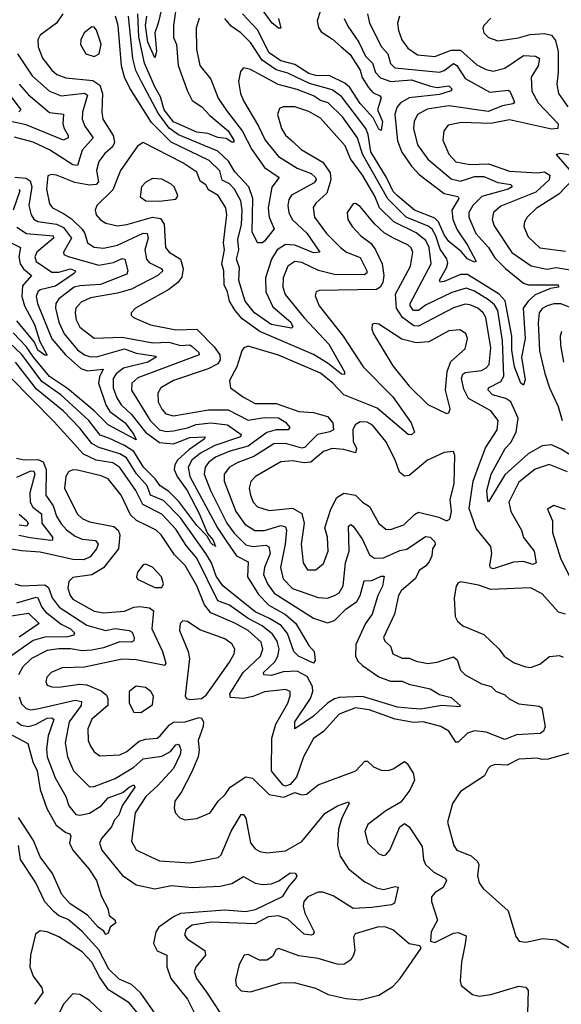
# Model space of a CAD drawing. Extents: x 1843161 to 1959474, y 907081 to 1016326.
# Tile 84 of 256: x 1878857 to 1881176, y 936735 to 940951. Entities that reach past the tile are written whole.
import ezdxf

# ---------------------------------------------------------------- set-up
doc = ezdxf.new("R2010")
doc.units = 0

msp = doc.modelspace()

# ---------------------------------------------------------------- linework, layer by layer
at = {"layer": '0CON20XD'}
for points in [[(1879526.1, 940996.1), (1879515.2, 940925.2), (1879514.8, 940875), (1879528.8, 940845), (1879535.2, 940755), (1879575.2, 940645.2), (1879595.4, 940605), (1879636.9, 940576.9), (1879670.6, 940540.6), (1879749.6, 940475), (1879774.4, 940435), (1879773.9, 940426.1), (1879765, 940425.6), (1879741.5, 940441.5), (1879705, 940446.2), (1879663.1, 940463.1), (1879615, 940469.4), (1879515, 940513.4), (1879476.2, 940565), (1879460.4, 940620.4), (1879435, 940663.1), (1879390.6, 940765), (1879367, 940877), (1879362.5, 940975)], [(1879463.7, 940995), (1879449.7, 940935), (1879435.2, 940895), (1879442.7, 940815), (1879435, 940786.7), (1879405, 940854.4), (1879395.1, 940925), (1879401.4, 940965)], [(1879042.2, 940975), (1879014.3, 940935.7), (1878944.6, 940885), (1878934.6, 940865), (1878935.3, 940835), (1878955, 940786.4), (1878994.7, 940735), (1879016.5, 940716.5), (1879055, 940701), (1879169.9, 940690), (1879199.9, 940669.9), (1879211.6, 940635), (1879208.4, 940555), (1879212.7, 940525), (1879257.4, 940455), (1879262.7, 940425), (1879254, 940406), (1879221.6, 940378.4), (1879196, 940344), (1879186.2, 940305), (1879194.2, 940255.8), (1879184.9, 940245.1), (1879155, 940241.4), (1879093.2, 940253.2), (1879014.7, 940285.3), (1878991.8, 940288.2), (1878977.3, 940282.7), (1878971.2, 940225), (1878985, 940161.9), (1878996.9, 940145), (1879045, 940120.2), (1879078.1, 940098.1), (1879123.6, 940053.6), (1879135.7, 940035), (1879146.8, 939995), (1879175, 939976.6), (1879215, 939972.4), (1879275, 939985.2), (1879385, 940036.7), (1879402.2, 940035), (1879406.7, 940015), (1879393.4, 939965), (1879400.2, 939925), (1879410.8, 939910.8), (1879463.1, 939885), (1879469.1, 939875), (1879448.8, 939855), (1879335, 939797), (1879275, 939779.5), (1879160.6, 939759.4), (1879119.5, 939740.5), (1879096.9, 939715), (1879093.8, 939695), (1879098.9, 939665), (1879115, 939634.7), (1879175, 939586.9), (1879295, 939592), (1879427.2, 939567.2), (1879495, 939570.5), (1879545, 939555.7), (1879565, 939557.6), (1879585, 939558.3), (1879595, 939551.5), (1879624.2, 939525), (1879624.7, 939515), (1879362.3, 939417.7), (1879337.1, 939395), (1879335.7, 939365), (1879415.9, 939235), (1879455, 939194), (1879485, 939187), (1879515, 939189.7), (1879575, 939202.5), (1879612.3, 939217.7), (1879675, 939224), (1879746.4, 939216.4), (1879805.6, 939175), (1879802.7, 939165), (1879691.8, 939128.2), (1879630.4, 939095), (1879593.5, 939065), (1879578.6, 939035), (1879585.8, 938995), (1879703.5, 938775), (1879743.5, 938715), (1879785.5, 938655.5), (1879835, 938628.9), (1879832.5, 938565), (1879879.1, 938489.1), (1879923.8, 938443.8), (1879995, 938403.9), (1880039.3, 938365), (1880095, 938270.8), (1880117.5, 938245), (1880122.9, 938207.1), (1880115, 938196), (1880050.9, 938225), (1880030.4, 938245), (1880003.1, 938323.1), (1879976.3, 938356.3), (1879927.1, 938387.1), (1879865, 938415.4), (1879727.3, 938527.3), (1879697.5, 938567.5), (1879678.4, 938625), (1879654.1, 938665), (1879545, 938817.3), (1879472.1, 938892.1), (1879417.6, 938915), (1879402, 938955), (1879356.4, 939006.4), (1879314.1, 939075), (1879285, 939092.1), (1879195, 939118.9), (1879165.9, 939135.9), (1879115, 939201.9), (1879045, 939274.1), (1878929.1, 939369.1), (1878839.2, 939485)], [(1880346.4, 940975), (1880354.7, 940935), (1880406.3, 940835), (1880433.9, 940805), (1880445, 940762.9), (1880462.9, 940745), (1880655, 940726.2), (1880675, 940732.8), (1880715, 940763.5), (1880728.5, 940755), (1880765, 940699.4), (1880870.4, 940639.6), (1880948.8, 940648.8), (1880955.5, 940645), (1880972.5, 940605), (1880975.5, 940595), (1880969.4, 940590.6), (1880925, 940581.6), (1880863.1, 940556.9), (1880695, 940581.6), (1880602.2, 940567.8), (1880561.1, 940545), (1880545.8, 940515), (1880542.8, 940485), (1880561, 940415), (1880605, 940353.1), (1880705, 940268.6), (1880745, 940258.6), (1880805, 940279.1), (1880845, 940279.6), (1880905, 940253), (1880960, 940245), (1880965.6, 940235), (1880948.1, 940225), (1880836.1, 940193.9), (1880796.8, 940155), (1880780, 940125), (1880780.9, 940105), (1880810.6, 940035), (1880864.8, 939975), (1880891.6, 939931.6), (1880937.9, 939885), (1881015, 939821.9), (1881036, 939816), (1881163.3, 939815), (1881163.8, 939805), (1881130.3, 939799.7), (1881065, 939772.6), (1881034.3, 939745.7), (1881012.9, 939715), (1881021.2, 939585), (1881005.6, 939505), (1881022, 939408), (1881015, 939385.8), (1881002.7, 939395), (1880976.2, 939465), (1880964.2, 939535), (1880965.1, 939595), (1880936.5, 939746.5), (1880910, 939775), (1880775, 939859.9), (1880745, 939859.9), (1880675, 939829.3), (1880657.1, 939827.1), (1880654.7, 939835), (1880685, 939887.8), (1880690.2, 939909.8), (1880686.4, 939926.4), (1880657.8, 939967.8), (1880639.2, 940025), (1880623.2, 940053.2), (1880605.9, 940065.9), (1880511.7, 940105), (1880432.9, 940182.9), (1880325.1, 940375), (1880303.9, 940445), (1880238.7, 940535), (1880178.2, 940595), (1880145, 940604.8), (1880115, 940624.2), (1880045, 940652.2), (1879963.8, 940673.8), (1879845, 940737.1), (1879815, 940744.2), (1879801.8, 940728.2), (1879794.1, 940685.9), (1879802.7, 940635), (1879815, 940602.7), (1879880.2, 940495), (1879908.7, 940435), (1879965, 940364.3), (1880045, 940314.8), (1880105, 940292.4), (1880124.2, 940275), (1880127.1, 940265), (1880118.4, 940251.6), (1880020.2, 940199.8), (1880008.8, 940181.2), (1880004.8, 940155), (1880009.3, 940125), (1880024.3, 940095), (1880086.5, 940036.5), (1880142.9, 939955), (1880115, 939952.5), (1880035, 939985.1), (1879995, 939988.2), (1879959.6, 939965), (1879934.9, 939925), (1879909.7, 939845), (1879911.2, 939785), (1879941.3, 939721.3), (1880018.4, 939655), (1880026.2, 939635), (1880020.5, 939629.5), (1879933.5, 939645), (1879862.9, 939695), (1879822.2, 939745), (1879795, 939833.5), (1879797.8, 939887.8), (1879785.6, 939925), (1879795.8, 939965), (1879790.5, 940009.5), (1879806.1, 940073.9), (1879809.6, 940135), (1879803.5, 940175), (1879777, 940225), (1879755, 940247.3), (1879723.6, 940263.6), (1879713.6, 940303.6), (1879667.7, 940347.7), (1879505, 940426), (1879420.6, 940510.6), (1879327.9, 940657.9), (1879304.9, 940704.9), (1879293.4, 940753.4), (1879278.8, 940925), (1879266.5, 940965)], [(1879625, 940957.5), (1879612.2, 940915), (1879613.9, 940825), (1879628.4, 940755), (1879675.9, 940695.9), (1879706.2, 940615), (1879742, 940562), (1879810.2, 940475), (1879850.9, 940395), (1879905, 940317.6), (1879968.2, 940275), (1879937.1, 940232.9), (1879921.5, 940145), (1879925.2, 940105), (1879946.7, 940055), (1879905, 940002.2), (1879895, 939995.7), (1879875.9, 939995.9), (1879853, 940043), (1879855.8, 940185), (1879838.8, 940235), (1879778.6, 940298.6), (1879751.5, 940345), (1879705, 940387), (1879537.1, 940457.1), (1879496.4, 940486.4), (1879449.7, 940549.7), (1879378.5, 940685), (1879353.6, 940733.6), (1879340.6, 940785), (1879322.1, 940965)], [(1880246.8, 940955), (1880262.5, 940922.5), (1880309.6, 940855), (1880338.1, 940795), (1880367.7, 940765), (1880381, 940725), (1880402.2, 940702.2), (1880446.5, 940686.5), (1880535, 940692.9), (1880616.4, 940666.4), (1880645, 940660.6), (1880695, 940667.3), (1880707.7, 940655), (1880704.6, 940645.4), (1880655, 940631), (1880525, 940616.6), (1880487.6, 940595), (1880471.7, 940575), (1880463.2, 940545), (1880475, 940431.4), (1880494.1, 940384.1), (1880535, 940323.2), (1880568, 940288), (1880675, 940205.9), (1880733.5, 940193.5), (1880736.8, 940185), (1880707.7, 940135), (1880711.1, 940095), (1880730.3, 940050.3), (1880775.2, 939985), (1880811.2, 939915), (1880805, 939912.2), (1880775, 939926.1), (1880747.9, 939957.9), (1880695, 940001.2), (1880675, 940029.8), (1880650.4, 940085), (1880635, 940101.3), (1880547.8, 940135), (1880475, 940196), (1880455.7, 940215), (1880427.6, 940275), (1880360.4, 940385), (1880349, 940459), (1880339.2, 940485), (1880235, 940622), (1880195, 940650.5), (1880097.4, 940677.4), (1880005, 940721.6), (1879955.6, 940735.6), (1879895, 940777.8), (1879845, 940852.4), (1879804.1, 940895), (1879763, 940923), (1879735, 940956)], [(1880143.6, 940985), (1880131.3, 940945), (1880136.5, 940916.5), (1880148.3, 940898.3), (1880197, 940867), (1880233.8, 940833.8), (1880271.4, 940801.4), (1880314.9, 940735), (1880323.7, 940703.7), (1880350, 940660), (1880369.1, 940639.1), (1880399.2, 940625), (1880405, 940616.2), (1880389.5, 940565), (1880410.8, 940515), (1880405, 940476.2), (1880395, 940482.5), (1880369.9, 940529.9), (1880315, 940591.7), (1880270.1, 940660.1), (1880249.1, 940679.1), (1880185, 940710.9), (1880125, 940712.1), (1880095, 940720.6), (1880035, 940759.1), (1879975, 940774.8), (1879925, 940808.7), (1879875, 940907.7), (1879811.1, 940975)], [(1879965.5, 940955), (1879975.6, 940915), (1879965, 940914.3), (1879938.6, 940935), (1879898.8, 940988.8)], [(1880483.8, 940965), (1880475.4, 940935), (1880479.4, 940905), (1880494.1, 940865), (1880518.6, 940828.6), (1880560.2, 940800.2), (1880635, 940793.6), (1880705, 940819.5), (1880745, 940820.4), (1880815, 940757.5), (1880855, 940736.9), (1880885, 940729.5), (1880935, 940743.3), (1881015, 940797.9), (1881066.2, 940795), (1881082.5, 940785), (1881077.6, 940752.4), (1881047.3, 940705), (1881049.8, 940645), (1881076.7, 940595), (1881162.5, 940505), (1881161.4, 940485), (1881135, 940481.5), (1880955, 940521.5), (1880875, 940506.6), (1880749.3, 940510.7), (1880691.6, 940498.4), (1880673.1, 940475), (1880668.7, 940435), (1880695, 940375.5), (1880725, 940342.1), (1880785, 940330.7), (1880865, 940332.9), (1880955, 940302.7), (1881075, 940294.8), (1881105, 940298.8), (1881127.6, 940285), (1881124.7, 940265), (1881067.7, 940212.3), (1880917.2, 940152.8), (1880885.7, 940125), (1880880.5, 940095), (1880888.2, 940068.2), (1880965, 939954.2), (1881047.3, 939897.3), (1881115, 939882.5), (1881155, 939889.8), (1881215, 939880.3)], [(1880875, 940957.3), (1880844.3, 940925), (1880840, 940915), (1880844.2, 940895), (1880865, 940874.3), (1880905, 940860.6), (1880993.3, 940873.3), (1881042.9, 940887.1), (1881105, 940891.4), (1881135, 940884.7), (1881151.9, 940861.9), (1881163.5, 940815), (1881163.6, 940725), (1881157.2, 940675), (1881163.8, 940635), (1881205, 940577.5)], [(1879175, 940793.3), (1879197.1, 940805), (1879205.4, 940845.4), (1879185, 940906.2), (1879175, 940918), (1879165, 940920), (1879132.5, 940895), (1879119.2, 940865), (1879117.5, 940845), (1879140, 940805), (1879175, 940793.3)], [(1878848, 940805), (1878910.7, 940710.7), (1878985, 940643.9), (1879035, 940624.4), (1879135, 940635.8), (1879147.3, 940627.3), (1879125.2, 940555), (1879124.3, 940525), (1879135.7, 940495), (1879171.9, 940445), (1879125, 940392.3), (1879105, 940326.5), (1879085, 940328.5), (1878985, 940393.8), (1878915, 940426.3), (1878835, 940447.4)], [(1878855.1, 940675.1), (1878895, 940628.4), (1878985, 940553.5), (1879045, 940546.5), (1879040.9, 940505), (1879046.6, 940485), (1879064.6, 940455), (1879064.6, 940445.4), (1879045, 940434.2), (1878885, 940501.1), (1878765, 940526.3)], [(1878811.1, 940631.1), (1878862.1, 940565), (1878853.3, 940556.7)], [(1881253.8, 939063.8), (1881175, 939112.2), (1881135, 939129.7), (1881094.3, 939125.7), (1881035, 939091.3), (1880935, 939001.4), (1880865, 938886), (1880861.1, 938891.1), (1880857, 938935), (1880875.4, 939005), (1880936.2, 939115), (1880959.8, 939140.2), (1880983.3, 939185), (1880992.2, 939245), (1880960.3, 939315), (1880938.9, 939328.9), (1880882, 939345), (1880862.9, 939365), (1880864.4, 939375), (1880918.1, 939401.9), (1880930.3, 939425), (1880924.4, 939575), (1880904.6, 939705), (1880889.6, 939729.6), (1880865, 939751.7), (1880805, 939788.7), (1880768.4, 939801.6), (1880707.6, 939782.4), (1880595, 939728.3), (1880565, 939704.8), (1880543.9, 939705), (1880528.5, 939725), (1880529.5, 939735), (1880618.4, 939905), (1880609.9, 939975), (1880596.6, 940005), (1880555, 940038.7), (1880459.8, 940085), (1880397.8, 940145), (1880377.8, 940195), (1880325, 940284.7), (1880273.6, 940355), (1880250.4, 940410.4), (1880145, 940528.6), (1880095, 940557.7), (1880035, 940577.4), (1879985, 940577.7), (1879969.6, 940570.4), (1879960.4, 940545), (1879977.5, 940485), (1879995, 940455.5), (1880028, 940428), (1880062.9, 940395), (1880155, 940340), (1880186.6, 940295), (1880189.3, 940265), (1880172.8, 940207.2), (1880125.2, 940164.8), (1880113.9, 940146.1), (1880119.4, 940105), (1880171.1, 940035), (1880230, 939975), (1880255.9, 939955.9), (1880315, 939932.3), (1880343.8, 939875), (1880343.8, 939865), (1880332.3, 939857.7), (1880205, 939859.2), (1880136.9, 939876.9), (1880065, 939911.2), (1880035, 939915.7), (1880005, 939895.4), (1879985.2, 939845), (1879983.5, 939805), (1879993.7, 939773.7), (1880075, 939674.8), (1880180.8, 939560.8), (1880247.4, 939442.6), (1880248, 939432), (1880235, 939433.6), (1880178.5, 939478.5), (1880115, 939517.8), (1879884.9, 939614.9), (1879809.8, 939669.8), (1879778.9, 939705), (1879755.2, 939745), (1879746.4, 939785), (1879731.9, 939815), (1879731.7, 939875), (1879722.5, 939905), (1879734, 939965), (1879729.8, 939995), (1879743.5, 940115), (1879738.9, 940145), (1879707.2, 940197.2), (1879665, 940221.8), (1879654.2, 940244.2), (1879629.5, 940259.5), (1879615, 940298.4), (1879555, 940337.8), (1879385, 940424.5), (1879360.7, 940409.3), (1879288, 940305), (1879255, 940222.7), (1879187.5, 940155), (1879180, 940135), (1879184.6, 940115), (1879203.1, 940093.1), (1879225, 940080), (1879275, 940068.3), (1879315, 940073.1), (1879425, 940104.9), (1879459.7, 940099.7), (1879474.8, 940075), (1879481.9, 939975), (1879496.2, 939955), (1879545.7, 939925.7), (1879557, 939885), (1879551.6, 939848.4), (1879534.1, 939825.9), (1879494.9, 939795.1), (1879352.2, 939715), (1879334.2, 939695), (1879334.2, 939685), (1879344.2, 939675), (1879416.3, 939643.7), (1879525, 939623.1), (1879615.1, 939625.1), (1879689.3, 939549.3), (1879714.6, 939515), (1879715.7, 939495), (1879705, 939476.5), (1879664.1, 939455.9), (1879515, 939406.4), (1879461.1, 939375), (1879448.2, 939351.8), (1879449.4, 939315), (1879465, 939283.1), (1879482.9, 939262.9), (1879515, 939255.2), (1879665, 939279.8), (1879750, 939280), (1879835, 939236.6), (1879905, 939248.1), (1879965, 939246.2), (1879995, 939227), (1880013.8, 939205), (1880006, 939194), (1879955, 939194.1), (1879915, 939182.5), (1879835, 939124.1), (1879756.5, 939103.5), (1879695, 939077), (1879665.2, 939055), (1879650.8, 939035), (1879647.3, 939005), (1879673.7, 938935), (1879743.8, 938795), (1879775, 938752.8), (1879825, 938702.7), (1879855, 938694.9), (1879911, 938701), (1879923.9, 938693.9), (1879930, 938665), (1879904.5, 938605), (1879901.6, 938575), (1879918.1, 938535), (1879947, 938495), (1880115, 938388), (1880175, 938368.2), (1880205, 938377.8), (1880253.7, 938426.3), (1880300, 938460), (1880314.5, 938485), (1880332.5, 938547.5), (1880365, 938549.2), (1880405, 938568.4), (1880417.8, 938567.8), (1880411.1, 938525), (1880391.1, 938485), (1880367, 938405), (1880337.4, 938365), (1880296.7, 938275), (1880294.7, 938225), (1880304.8, 938204.8), (1880324.6, 938185), (1880395, 938137.6), (1880445, 938117.9), (1880495, 938118.7), (1880522.9, 938105), (1880615, 938085.4), (1880655, 938061.1), (1880705, 938049.2), (1880743.8, 938015), (1880741.7, 938008.3), (1880665, 938014.8), (1880575, 937998.9), (1880535, 938001), (1880475, 938007.7), (1880325, 938052.7), (1880225, 938048.8), (1880205, 938043.6), (1880175.7, 938025), (1880115, 937968), (1880035, 937914), (1880035.5, 937945), (1880102.3, 938045), (1880112.1, 938075), (1880111, 938095), (1880088.5, 938138.5), (1880045, 938161.6), (1879985, 938158.1), (1879935, 938143.4), (1879902.5, 938145), (1879900.8, 938155), (1879949.1, 938200.9), (1879962.4, 938225), (1879967.8, 938255), (1879960.1, 938290.1), (1879940, 938320), (1879895.2, 938355), (1879835, 938386.3), (1879755, 938444.2), (1879705, 938463.1), (1879616, 938645), (1879569.9, 938699.9), (1879525, 938768.9), (1879465, 938833.2), (1879384.8, 938875), (1879353.5, 938935), (1879285, 939032.7), (1879255, 939052.7), (1879184.7, 939064.7), (1879129.9, 939089.9), (1879005, 939229.5), (1878815, 939420.8)], [(1881215, 940370), (1881175, 940377.5), (1881154, 940374), (1881209.6, 940309.6)], [(1878836.6, 940276.6), (1878885, 940272.4), (1878901.3, 940261.3), (1878909.2, 940235), (1878896.6, 940155), (1878905.2, 940115), (1878917, 940097), (1878935, 940086.3), (1879015, 940075.6), (1879045, 940060.9), (1879078.3, 940015), (1879043.8, 939955), (1879045.6, 939945), (1879063.8, 939936.2), (1879195, 939899.3), (1879259, 939911), (1879295, 939927.5), (1879307.7, 939925), (1879320.6, 939875), (1879315, 939861.2), (1879202.9, 939817.1), (1879115, 939811.7), (1879090.7, 939805), (1879024.7, 939755), (1879011.9, 939735), (1879010.6, 939715), (1879023.9, 939655), (1879047.8, 939605), (1879105, 939536.9), (1879135, 939516), (1879155, 939507.9), (1879185, 939507.7), (1879305, 939541.7), (1879355, 939522.9), (1879439.8, 939509.8), (1879441.5, 939505), (1879405, 939484.2), (1879300.7, 939459.3), (1879269.5, 939435), (1879257.5, 939415), (1879257.3, 939375), (1879272.2, 939332.2), (1879291.8, 939301.8), (1879335, 939259.6), (1879395, 939184.3), (1879455, 939140.9), (1879515, 939134.9), (1879585, 939161.8), (1879650.8, 939165), (1879646.8, 939155), (1879580.9, 939109.1), (1879533.1, 939065), (1879520.6, 939045), (1879518.9, 939025), (1879531.2, 938995), (1879574, 938935), (1879625, 938836.7), (1879660.4, 938750.4), (1879685, 938721.8), (1879692.4, 938702.5), (1879695.4, 938694.6), (1879692.4, 938702.5), (1879685, 938701.1), (1879675, 938711.3), (1879659.8, 938739.8), (1879614.9, 938785), (1879538.4, 938888.4), (1879495, 938931), (1879457.7, 938955), (1879436.8, 938985), (1879386.4, 939035), (1879345, 939101.9), (1879305, 939127.9), (1879238.6, 939158.6), (1879201.8, 939171.8), (1879153.4, 939235), (1879032.3, 939345), (1878951.7, 939401.7), (1878866.6, 939516.6), (1878810.1, 939570.1)], [(1879455, 940174.1), (1879525, 940182.5), (1879534, 940195), (1879531.4, 940205), (1879518.2, 940235), (1879505, 940246.9), (1879465, 940267.1), (1879425, 940270.5), (1879397.1, 940255), (1879378.5, 940235), (1879372.3, 940192.3), (1879396.7, 940175), (1879455, 940174.1)], [(1881224.1, 940265), (1881166.2, 940203.8), (1881068.3, 940141.7), (1881030.8, 940105), (1881018.8, 940085), (1881015.5, 940065), (1881035, 940021.1), (1881085, 939974.4), (1881195, 939959.2)], [(1878853.3, 940223.3), (1878857.6, 940217.6), (1878829, 940135)], [(1881203.6, 939015), (1881125, 939046.4), (1881065, 939026), (1880995, 938970.4), (1880952.1, 938885), (1880960.2, 938845), (1881005.3, 938765), (1881014.1, 938734.1), (1881059.7, 938675), (1881068.6, 938625), (1881055, 938618.1), (1881015, 938630.4), (1880971.7, 938628.3), (1880885, 938598.8), (1880873.1, 938603.1), (1880870.2, 938615), (1880879.1, 938665), (1880874.7, 938695), (1880812.4, 938772.4), (1880781.9, 938858.1), (1880799.5, 938975), (1880822.4, 939037.6), (1880852.4, 939117.6), (1880901.6, 939195), (1880905.3, 939235), (1880875, 939276.6), (1880778.6, 939328.6), (1880758.6, 939368.6), (1880748.8, 939415), (1880755, 939433.1), (1880765, 939439.8), (1880835, 939448.8), (1880855, 939460), (1880866.8, 939475), (1880874.8, 939545), (1880852.9, 939675), (1880841.9, 939695), (1880818.7, 939715), (1880785, 939730.4), (1880765, 939732), (1880715, 939716.3), (1880565, 939638.2), (1880545, 939640), (1880495.6, 939675.6), (1880470.2, 939715), (1880466.9, 939775), (1880531.2, 939895), (1880540.7, 939955), (1880533.5, 939973.5), (1880520.4, 939985), (1880455, 940016.4), (1880418.3, 940038.3), (1880376.1, 940076.1), (1880315, 940150.6), (1880295, 940164), (1880285, 940162), (1880259.4, 940125), (1880262.5, 940095), (1880280, 940065), (1880318.5, 940025), (1880361.9, 939991.9), (1880381.1, 939965), (1880408.8, 939905), (1880416.7, 939855), (1880412.6, 939825), (1880400.8, 939805), (1880384.3, 939795.7), (1880139.5, 939790.5), (1880126, 939785), (1880122.2, 939767.8), (1880139.3, 939725), (1880241.8, 939595), (1880327.9, 939465), (1880455, 939335.9), (1880533.8, 939225), (1880547.8, 939185), (1880535, 939172.5), (1880521.2, 939175), (1880387.1, 939287.1), (1880245.1, 939345.1), (1880197.4, 939395), (1880145, 939436.5), (1879965, 939514.7), (1879835, 939552.5), (1879816, 939545), (1879807.5, 939532.5), (1879786.7, 939465), (1879755.6, 939405.6), (1879760, 939375), (1879814.6, 939335), (1879865, 939307.5), (1879955, 939307.7), (1880052.8, 939272.8), (1880115, 939268.4), (1880175, 939251.7), (1880197.6, 939225), (1880200.7, 939195), (1880184.6, 939185.4), (1880131.8, 939175), (1880092.9, 939135), (1880079.2, 939120.8), (1880065, 939116.8), (1879995, 939136.6), (1879945, 939134.1), (1879859.3, 939080.7), (1879790.4, 939055), (1879754.7, 939035), (1879733.1, 939005), (1879731.9, 938975), (1879782.4, 938845), (1879821.3, 938791.3), (1879864.3, 938764.3), (1879905, 938764.1), (1879975.2, 938785.2), (1879995, 938780), (1879998.8, 938765), (1879993.5, 938705), (1879974.4, 938605), (1879985, 938556.5), (1880025.4, 938515), (1880135, 938476.1), (1880175, 938474.2), (1880205.6, 938485), (1880225, 938497.3), (1880242.8, 938527.2), (1880252.6, 938625), (1880267.6, 938675), (1880265, 938782.5), (1880275, 938788.9), (1880285, 938781.8), (1880325, 938724.6), (1880355, 938659.2), (1880375.7, 938645.7), (1880415, 938647), (1880485, 938678), (1880515, 938683.9), (1880595, 938738.4), (1880615, 938734.7), (1880634.7, 938715), (1880636.4, 938703.6), (1880625.3, 938684.7), (1880622.3, 938655), (1880610.3, 938629.7), (1880595, 938610.6), (1880567.6, 938592.4), (1880551.4, 938558.6), (1880490.3, 938505), (1880478.4, 938485), (1880462.3, 938405), (1880414.7, 938305), (1880420.2, 938290.2), (1880445, 938268.1), (1880455.2, 938235.2), (1880495, 938216.4), (1880525, 938217.5), (1880555, 938204.2), (1880605, 938194.3), (1880645, 938199.2), (1880715, 938222.5), (1880730.2, 938210.2), (1880744.6, 938165), (1880764.5, 938145), (1880835, 938107.4), (1880876.3, 938096.3), (1880895.3, 938075.3), (1880935, 938060.5), (1880952.5, 938042.5), (1880995, 938022), (1881081.5, 938011.5), (1881093.1, 938005), (1881106.6, 937923.4), (1881100, 937905), (1881085.2, 937894.8), (1880985, 937889.3), (1880935, 937869.2), (1880855, 937900.8), (1880805, 937906.4), (1880775, 937896), (1880735, 937857.9), (1880725, 937857.3), (1880694.6, 937905), (1880660, 937925), (1880585, 937944), (1880545, 937941.9), (1880465, 937955.8), (1880354, 937996), (1880295, 938004.4), (1880225, 937977.5), (1880157.6, 937902.4), (1880115, 937873.3), (1880071.9, 937795), (1880042.9, 937707.1), (1880015, 937675.8), (1879995, 937668.6), (1879985, 937672.9), (1879948.2, 937718.2), (1879935.7, 937735), (1879936.5, 937875), (1879953.7, 937935), (1880005.7, 938025), (1880015.3, 938055.3), (1880014.7, 938074.7), (1879995, 938082.6), (1879905, 938073.4), (1879855, 938052.6), (1879815, 938044.5), (1879759.1, 938049.1), (1879756.8, 938065), (1879813.5, 938155), (1879888.5, 938225), (1879897.8, 938255), (1879891.1, 938285), (1879835, 938335.2), (1879777.5, 938367.5), (1879675, 938411.2), (1879648.9, 938445), (1879615, 938527.1), (1879565, 938613.4), (1879519.7, 938659.7), (1879462.5, 938745), (1879440.8, 938765), (1879404.1, 938784.1), (1879356.9, 938806.9), (1879330.7, 938830.7), (1879292, 938915), (1879235, 938985.2), (1879205, 938997.8), (1879105, 939021.7), (1879085, 939022.9), (1879065.8, 939015), (1879054.7, 938995), (1879048.2, 938945), (1879102.4, 938835), (1879124.5, 938814.5), (1879155, 938800.2), (1879260.5, 938780.5), (1879279.2, 938765), (1879285.2, 938745), (1879280.5, 938685), (1879215, 938604.1), (1879165.8, 938574.2), (1879085, 938562.3), (1879067.1, 938545), (1879063.6, 938516.4), (1879072.3, 938485), (1879085, 938469.4), (1879175, 938418.8), (1879215, 938411.2), (1879305, 938418.1), (1879345.7, 938435), (1879371.3, 938438.7), (1879412.6, 938432.6), (1879429.8, 938419.8), (1879422.6, 938342.6), (1879468.6, 938245), (1879482.1, 938195), (1879478.6, 938185), (1879355, 938210.2), (1879295, 938212.4), (1879135, 938178.9), (1879038, 938175), (1878991.4, 938155), (1878973.1, 938135), (1878968.1, 938115), (1878975, 938101.4), (1878994, 938094), (1879025, 938092.9), (1879115, 938106.4), (1879145, 938102.2), (1879205, 938077.7), (1879228.3, 938058.3), (1879234.9, 938044.9), (1879234.3, 938015), (1879165, 937955.3), (1879148.8, 937915), (1879150.6, 937865), (1879160, 937840), (1879176.4, 937816.4), (1879199.5, 937799.5), (1879285, 937802.5), (1879315, 937817.9), (1879368.6, 937861.4), (1879395, 937870.8), (1879445, 937874.8), (1879458.2, 937885)], [(1878845, 940062.5), (1878885.4, 940035.4), (1879000, 940025), (1879001.4, 940015), (1878930.7, 939955), (1878921.9, 939935), (1878927.6, 939915), (1878995, 939869.1), (1879025, 939869.1), (1879075, 939883.7), (1879095.4, 939875), (1879091.5, 939865), (1879010.6, 939809.4), (1878945, 939794.2), (1878934.3, 939785), (1878927.5, 939765), (1878933.1, 939735), (1878994.7, 939584.7), (1879052.7, 939515), (1879117.9, 939457.9), (1879147.5, 939447.5), (1879214, 939455), (1879198.9, 939421.1), (1879194.8, 939395), (1879225, 939301.2), (1879243.2, 939273.2), (1879308.8, 939225), (1879345.2, 939175), (1879355, 939151.4), (1879235, 939216.7), (1879175.6, 939275.6), (1879062, 939372), (1878985, 939422.3), (1878915.4, 939505.4), (1878885, 939551.6), (1878829.5, 939609.5)], [(1878817.3, 939997.3), (1878859.6, 939975), (1878852.6, 939935), (1878858.5, 939905), (1878873.2, 939883.2), (1878907.3, 939855), (1878869, 939811), (1878865.4, 939765), (1878877, 939725), (1878920.8, 939645), (1878942.6, 939572.6), (1878975, 939514.2), (1878965, 939513.8), (1878935, 939535.2), (1878919.7, 939569.7), (1878845, 939661.1)], [(1881275, 939695.2), (1881174.5, 939734.5), (1881145, 939734), (1881116.5, 939725), (1881095, 939713.5), (1881081.1, 939695), (1881076.8, 939653.2), (1881083.5, 939533.5), (1881105.6, 939435.6), (1881126.4, 939375), (1881163.5, 939295), (1881179.7, 939235)], [(1880685, 939264), (1880695, 939267.5), (1880700, 939285), (1880680.6, 939365), (1880687, 939445), (1880703.2, 939486.8), (1880765, 939540.8), (1880775.3, 939585), (1880767.6, 939607.6), (1880742.3, 939622.3), (1880695, 939618.8), (1880609, 939571), (1880555, 939566.6), (1880493.1, 939583.1), (1880395, 939646.7), (1880375, 939650), (1880366.7, 939645), (1880364.2, 939625.8), (1880371.5, 939605), (1880455, 939468.9), (1880525, 939381.1), (1880605, 939303.5), (1880685, 939264)], [(1881177.3, 939615), (1881171.8, 939595), (1881173.5, 939556.5), (1881185.9, 939485)], [(1880125, 938594.5), (1880157.6, 938622.4), (1880178, 938675), (1880175.4, 938735.4), (1880163.5, 938775), (1880189.1, 938855), (1880215.2, 938904.8), (1880245, 938923.1), (1880295, 938915.2), (1880325, 938884.5), (1880355, 938866.9), (1880395, 938793.1), (1880425, 938768.8), (1880445, 938768.2), (1880502.3, 938787.7), (1880547.3, 938832.7), (1880565, 938842), (1880651.4, 938821.4), (1880685, 938804.3), (1880698.5, 938811.5), (1880706, 938845), (1880699.7, 938895), (1880718.2, 938965), (1880720, 939085), (1880715, 939102.5), (1880675, 939097.3), (1880602.9, 939065), (1880525, 938999.6), (1880505, 938995.8), (1880483.8, 939013.8), (1880465, 939066.4), (1880425, 939144.5), (1880368.2, 939215), (1880345, 939227.3), (1880315, 939229.5), (1880293.9, 939216.1), (1880283.3, 939195), (1880285.3, 939145), (1880299.3, 939115), (1880295, 939095.7), (1880245, 939110.2), (1880195, 939114.3), (1880158, 939102), (1880103.6, 939056.4), (1880075, 939053.4), (1880025, 939062), (1879975, 939057.7), (1879867.3, 938995), (1879846.3, 938973.7), (1879839.3, 938945), (1879844.7, 938915), (1879856.9, 938885), (1879875.6, 938865), (1879925, 938848.9), (1880025, 938858.6), (1880065.7, 938835.7), (1880074.8, 938795.2), (1880062.9, 938705), (1880070.7, 938625), (1880089.2, 938595), (1880125, 938594.5)], [(1878842.8, 939072.8), (1878875.6, 939065.6), (1878935, 939067.9), (1878957.3, 939057.3), (1878969.7, 939025), (1878968.5, 938915), (1878999.4, 938869.4), (1879014.1, 938825), (1879035, 938792.2), (1879056.5, 938766.5), (1879095, 938740), (1879125, 938726.9), (1879181.3, 938721.3), (1879192.7, 938705), (1879186, 938685), (1879158.7, 938651.3), (1879131.4, 938638.6), (1879085, 938640), (1878945, 938670.3), (1878865, 938677.1), (1878785, 938688.8)], [(1878845, 938992.4), (1878905, 939019.5), (1878917.9, 939017.9), (1878921.1, 939005), (1878899.7, 938925), (1878901.3, 938885), (1878912.8, 938862.8), (1878950.8, 938835), (1878951.8, 938795), (1878997, 938735), (1878997.9, 938722.1), (1878989.8, 938720.2), (1878902.3, 938732.3), (1878852.4, 938742.4)], [(1881195, 938854), (1881145, 938870), (1881117.5, 938855), (1881138.8, 938805), (1881138.8, 938755), (1881172.7, 938645), (1881217.8, 938555)], [(1878853.8, 938833.8), (1878887.4, 938805), (1878893.2, 938795), (1878887.5, 938782.5), (1878855, 938786.5)], [(1879465, 938520), (1879472.9, 938535), (1879464.3, 938565), (1879425, 938606.9), (1879395, 938620), (1879385, 938616.7), (1879361.4, 938585), (1879357.5, 938565), (1879362, 938555), (1879435, 938520), (1879465, 938520)], [(1878835.6, 938535.6), (1878865, 938526.4), (1878965, 938531.3), (1878980, 938520), (1878995.2, 938475), (1879025.7, 938435), (1879145, 938358.3), (1879224.8, 938335.2), (1879265, 938344.3), (1879326.2, 938335), (1879338.5, 938328.5), (1879347, 938305), (1879345, 938290.6), (1879336, 938285), (1879285, 938286.7), (1879215, 938261.3), (1879165, 938251.7), (1879125, 938248.5), (1879075, 938257), (1879025, 938257), (1878975, 938250), (1878907.2, 938215), (1878870.1, 938179.9), (1878851.3, 938145)], [(1881195, 938406), (1881165, 938413.9), (1881095, 938491.8), (1881045, 938518.1), (1880875, 938510.7), (1880821.1, 938528.9), (1880746.1, 938543.9), (1880735, 938540), (1880726, 938525), (1880717.3, 938475), (1880722.5, 938395), (1880731.9, 938375), (1880754.2, 938355), (1880845, 938318.5), (1880910.8, 938255), (1880931.4, 938225), (1880975, 938197.5), (1881025, 938180), (1881045, 938176.9), (1881085, 938190.8), (1881125.5, 938224.5), (1881168.1, 938228.1), (1881185, 938222)], [(1878845, 938453.6), (1878927.7, 938477.7), (1878935, 938474.7), (1878951.2, 938435), (1878967.6, 938415), (1879035, 938362.4), (1879075, 938343), (1879090.9, 938325), (1879088.9, 938315), (1879062.2, 938307.8), (1878965, 938307), (1878915, 938292.3), (1878803.9, 938216.1)], [(1878736, 938386), (1878895, 938409.5), (1878939.6, 938365), (1878855, 938306.3)], [(1879585, 938040), (1879635, 938043.8), (1879655, 938059.2), (1879755, 938200), (1879775.3, 938235), (1879778.5, 938255), (1879765, 938277.7), (1879735, 938299.3), (1879628.2, 938338.2), (1879575, 938374), (1879555, 938377.5), (1879544.2, 938365.8), (1879541.5, 938335), (1879578, 938245), (1879583.6, 938215), (1879566, 938055), (1879571.2, 938045), (1879585, 938040)], [(1879375, 937984.4), (1879425, 938017.5), (1879430, 938055), (1879418.6, 938075), (1879395, 938091.1), (1879355, 938096.9), (1879326.2, 938075), (1879326, 938025), (1879345.8, 937985.8), (1879375, 937984.4)], [(1878855, 938051.2), (1878865, 938021.2), (1878885, 938002.1), (1878905, 937995.8), (1878939, 938001), (1879095, 938036.6), (1879121.1, 938031.1), (1879120.7, 938015), (1879069.2, 937945), (1879051.6, 937855), (1879061, 937795), (1879086.9, 937735), (1879155, 937666.2), (1879175, 937666.9), (1879265, 937702.3), (1879345, 937749.8), (1879385, 937786.1), (1879465, 937797.4), (1879502.8, 937817.2), (1879525, 937845.3), (1879535, 937848.2), (1879541.8, 937841.8), (1879547.5, 937825), (1879543.4, 937805), (1879514.9, 937745), (1879448.5, 937671.5), (1879397.3, 937625), (1879351.8, 937555), (1879335, 937433.8), (1879355, 937396.7), (1879399.2, 937375), (1879455, 937349.2), (1879585, 937340.8), (1879706.9, 937363.1), (1879719.6, 937375), (1879763.1, 937476.9), (1879805, 937548), (1879815, 937548), (1879825, 937531.4), (1879845, 937425.8), (1879865, 937400.9), (1879885, 937389.2), (1879915, 937383.4), (1879995, 937392.5), (1880065, 937431.8), (1880165, 937553.9), (1880218, 937585), (1880265, 937602.5), (1880267.5, 937595), (1880236.9, 937533.1), (1880221.6, 937485), (1880218.2, 937415), (1880228.8, 937368.8), (1880264.6, 937315), (1880335, 937259.7), (1880385, 937234), (1880415, 937226.7), (1880465, 937240), (1880477.2, 937237.2), (1880462.1, 937167.9), (1880449.6, 937160.4), (1880365, 937150.2), (1880285, 937145.8), (1880199.9, 937199.9), (1880155, 937215.5), (1880134.4, 937215), (1880091.2, 937195), (1880073.2, 937175), (1880070.7, 937155), (1880078, 937125), (1880118.2, 937045), (1880115.6, 937035), (1880105, 937030.7), (1880075, 937035.4), (1880005, 937100), (1879965, 937114.4), (1879921, 937109), (1879865, 937080), (1879676.1, 937086.1), (1879595, 937073.2), (1879569.5, 937055), (1879563.1, 937033.1), (1879574.4, 937015), (1879649.7, 936965), (1879652.5, 936945), (1879612.4, 936897.6), (1879604.6, 936875), (1879614, 936845), (1879657.1, 936787.1), (1879716.2, 936696.2)], [(1878845, 937944.4), (1878865, 937929.7), (1878895, 937924.3), (1878925, 937933.1), (1878975, 937959.8), (1878995, 937962), (1879002.7, 937955), (1878978, 937885), (1878971.3, 937828.7), (1878974.8, 937795), (1879008.4, 937705), (1879053.9, 937625), (1879066.8, 937585), (1879097.6, 937547.6), (1879115, 937544.8), (1879155, 937554.1), (1879205, 937584.8), (1879235, 937619.6), (1879298.8, 937641.2), (1879325, 937665.2), (1879346, 937675), (1879350, 937665), (1879295, 937584.8), (1879281.2, 937545), (1879263.4, 937525), (1879250.2, 937495), (1879206.6, 937445), (1879198, 937425), (1879208, 937395), (1879295, 937288.5), (1879355, 937246.7), (1879435, 937229.7), (1879506.2, 937243.8), (1879595, 937235.7), (1879715, 937241.1), (1879765, 937252.7), (1879815, 937282.9), (1879865, 937253.5), (1879897.6, 937247.6), (1879935, 937250.4), (1879966.9, 937263.1), (1880015, 937298.5), (1880036, 937296), (1880044.2, 937285), (1880040, 937275), (1880009.4, 937240.6), (1879980.6, 937195), (1879865, 937139.7), (1879825, 937130.5), (1879735, 937138.5), (1879545, 937123.8), (1879515, 937109.5), (1879452.9, 937065), (1879439.7, 937045), (1879430, 936995), (1879445, 936963.8), (1879486.4, 936945), (1879486.6, 936895), (1879504.3, 936845), (1879575, 936757.3), (1879611.3, 936685)], [(1879458.2, 937885), (1879497.9, 937932.1), (1879515, 937942.7), (1879564.8, 937944.8), (1879625, 937963.4), (1879635, 937959.7), (1879643.5, 937945), (1879642.1, 937925), (1879620.7, 937865), (1879625.7, 937825), (1879620.5, 937795), (1879593, 937727), (1879550, 937645), (1879521.1, 937605), (1879518.5, 937575), (1879523.6, 937553.6), (1879543.2, 937533.2), (1879564.2, 937524.2), (1879615, 937530), (1879672.5, 937555), (1879706.4, 937605), (1879737.1, 937632.9), (1879758.5, 937665), (1879825, 937709.5), (1879853.8, 937703.8), (1879925, 937633.1), (1879988.3, 937621.7), (1880035, 937642), (1880065, 937632), (1880085, 937634.3), (1880134.8, 937675.2), (1880295.8, 937734.2), (1880335, 937776.4), (1880345.8, 937775.8), (1880372.3, 937752.3), (1880405, 937738.2), (1880435, 937736), (1880456.8, 937743.2), (1880505, 937774), (1880516.4, 937766.4), (1880541.8, 937725), (1880547.5, 937695), (1880528.3, 937651.7), (1880489.5, 937600.5), (1880425, 937563.6), (1880347.8, 937505), (1880335.6, 937475), (1880347.1, 937425), (1880395, 937379.2), (1880415, 937372.5), (1880425, 937375.7), (1880441.5, 937395), (1880485, 937494.2), (1880505, 937508.8), (1880524.4, 937494.4), (1880580.7, 937410.7), (1880585.7, 937355), (1880594.2, 937334.2), (1880630.1, 937300.1), (1880678.6, 937275), (1880684.5, 937265), (1880670.8, 937235), (1880636.6, 937213.4), (1880620.7, 937195), (1880620.7, 937175), (1880645.9, 937095), (1880619.6, 937045), (1880616, 937006), (1880635, 936999.2), (1880715, 937039.2), (1880735, 937042), (1880768.3, 937028.3), (1880764.3, 936994.3), (1880748.5, 936915), (1880743.1, 936835), (1880748, 936815), (1880796.6, 936776.6), (1880825, 936770.5), (1880875, 936777.3), (1880995, 936812.2), (1881025, 936808.8), (1881033.9, 936793.9), (1881031.4, 936698.6)], [(1878825, 937887.1), (1878891.7, 937851.7), (1878912.9, 937772.9), (1878931.5, 937735), (1878944.1, 937655), (1878973.2, 937573.2), (1879012.3, 937502.3), (1879055, 937471.3), (1879070.8, 937465), (1879075.8, 937455), (1879069.5, 937425), (1879084.6, 937395), (1879153.5, 937315), (1879185.6, 937265), (1879207, 937197), (1879233.8, 937145), (1879240, 937115), (1879266.2, 937095), (1879267.3, 937082.7), (1879244.3, 937065.7), (1879235, 937040), (1879225, 937033.3), (1879217.6, 937047.6), (1879192.7, 937065), (1879147.3, 937117.3), (1879073.6, 937165), (1879037.1, 937205), (1878996.9, 937295), (1878945, 937366.5), (1878916.1, 937436.1), (1878852, 937535)], [(1881215, 937811.6), (1881120, 937785), (1881095, 937783.2), (1881075, 937789.3), (1880995, 937784.6), (1880945, 937758.6), (1880895, 937761.1), (1880873.3, 937755), (1880862.5, 937745), (1880846.9, 937713.1), (1880745, 937646), (1880710, 937595), (1880688.6, 937515), (1880716.7, 937415), (1880729.2, 937395), (1880790.4, 937370.4), (1880817.1, 937347.1), (1880823.5, 937333.5), (1880817.7, 937285), (1880824.4, 937255), (1880841.5, 937231.5), (1880948.8, 937135), (1880981.9, 937025), (1880995.5, 937005.5), (1881025, 937000.5), (1881097.4, 937017.4), (1881155, 937011.2), (1881208.9, 936978.9)], [(1879448.7, 936678.7), (1879375, 936782.9), (1879335, 936819.2), (1879283.1, 936843.1), (1879238.1, 936885), (1879195, 936968.9), (1879125, 937047.1), (1879065, 937098.3), (1879025, 937114), (1879002.6, 937132.6), (1878963.9, 937173.9), (1878925, 937257.3), (1878860.6, 937355), (1878851.4, 937415)], [(1879359.1, 936700.9), (1879325, 936740.7), (1879237.7, 936797.7), (1879199.4, 936849.4), (1879165, 936915.3), (1879125, 936959.2), (1879025, 937024.2), (1878975, 937045.4), (1878945, 937049.1), (1878924.7, 937035.3), (1878902.6, 936945), (1878900.6, 936895), (1878914.7, 936855), (1878951.9, 936805), (1878955.2, 936785), (1878919.5, 936735)], [(1880315, 936754.4), (1880395, 936774.4), (1880455, 936811.9), (1880485.6, 936845), (1880576.7, 936975), (1880570, 936985), (1880525, 936994), (1880455, 937054.6), (1880425, 937065.8), (1880393.8, 937066.2), (1880293.1, 937036.9), (1880287, 937023), (1880291.5, 936965), (1880286.7, 936945), (1880274.4, 936925), (1880245, 936905.5), (1880217, 936907), (1880135, 936930.7), (1880052, 936942), (1879966.2, 936973.8), (1879955, 936970), (1879939.7, 936940.3), (1879915, 936924.3), (1879884.4, 936924.4), (1879835, 936948.8), (1879817.5, 936945), (1879796, 936905), (1879780.3, 936839.7), (1879784.3, 936815), (1879805, 936793.1), (1879845, 936787.9), (1879975, 936826.4), (1880031.7, 936828.3), (1880123.5, 936803.5), (1880177.7, 936777.7), (1880255, 936759.2), (1880315, 936754.4)], [(1879255, 936448.1), (1879295, 936450.8), (1879325, 936473.8), (1879333.3, 936515), (1879328.5, 936565), (1879311.8, 936605), (1879155, 936751.1), (1879115, 936776.9), (1879085, 936779.2), (1879045, 936735.7), (1879020.4, 936685), (1879014.7, 936655), (1879017.7, 936615), (1879035, 936572.9), (1879115, 936497.8), (1879255, 936448.1)]]:
    msp.add_lwpolyline(points, dxfattribs=at)

doc.saveas('drawing.dxf')
